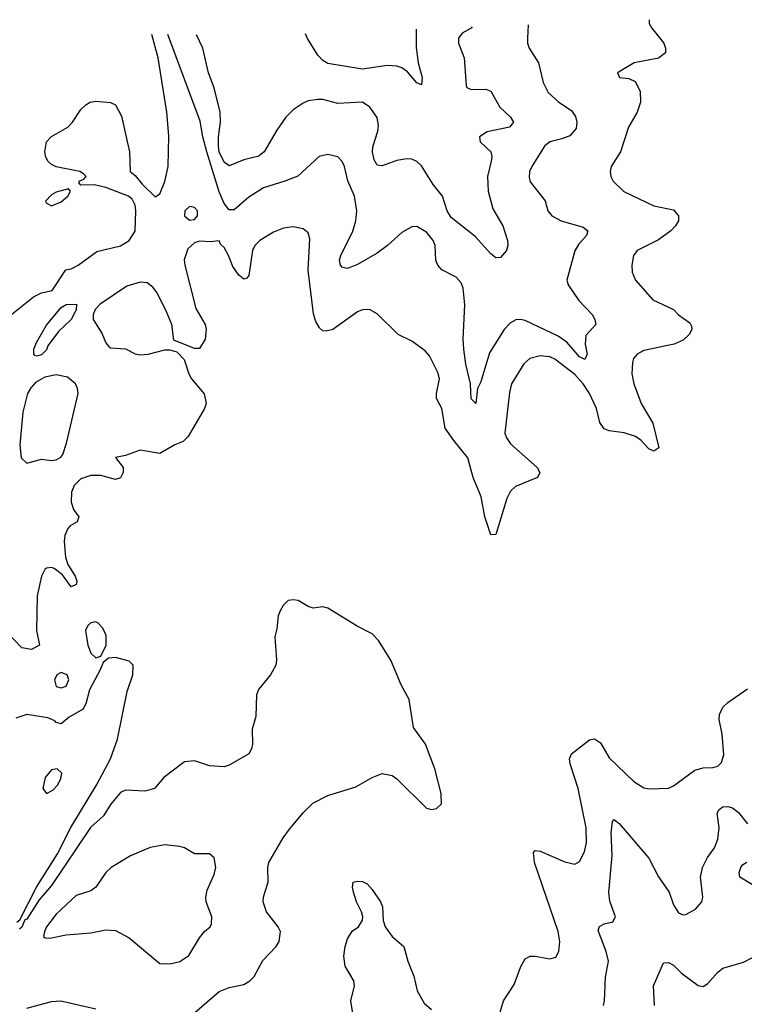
# Model space of a CAD drawing. Header units: inches. Extents: x 1843162 to 1959474, y 907081 to 1016326.
# Tile 188 of 256: x 1864362 to 1867297, y 1012235 to 1016225. Entities that reach past the tile are written whole.
import ezdxf

# ---------------------------------------------------------------- set-up
doc = ezdxf.new("R2010")
doc.units = ezdxf.units.IN
doc.header["$MEASUREMENT"] = 0
doc.layers.add('B8061', color=7, linetype='Continuous')

msp = doc.modelspace()

# ---------------------------------------------------------------- linework, layer by layer
at = {"layer": 'B8061', "color": 5}
for points, elevation in [([(1866912.1, 1016224.8), (1866912.4, 1016210), (1866922.4, 1016190), (1866970.5, 1016130), (1866978, 1016110), (1866977.3, 1016090), (1866950, 1016069.6), (1866851.3, 1016050), (1866782.8, 1016010), (1866791.1, 1015991.1), (1866830, 1015986), (1866854.7, 1015974.7), (1866874.8, 1015934.8), (1866876, 1015890), (1866863.7, 1015850), (1866827.6, 1015790), (1866796, 1015690), (1866757.6, 1015630), (1866754, 1015610), (1866755.8, 1015590), (1866765.3, 1015570), (1866809.1, 1015529.1), (1866930, 1015471.3), (1867010, 1015453.8), (1867030.2, 1015430), (1867030.2, 1015410), (1867018.5, 1015390), (1866999.1, 1015370), (1866950, 1015333.4), (1866862.6, 1015290), (1866848.9, 1015270), (1866841.3, 1015230), (1866842.3, 1015202.3), (1866856.4, 1015170), (1866926, 1015090), (1867010, 1015050.3), (1867030, 1015028.8), (1867076.1, 1014996.1), (1867083.1, 1014983.1), (1867084.9, 1014970), (1867073.7, 1014950), (1867050, 1014925.8), (1867013, 1014910), (1866890, 1014884.5), (1866863.6, 1014870), (1866848.4, 1014851.6), (1866843.7, 1014836.3), (1866841.2, 1014790), (1866849.5, 1014750), (1866879, 1014670), (1866926.2, 1014590), (1866950.4, 1014489.6), (1866930, 1014477), (1866910, 1014486), (1866879.8, 1014519.8), (1866856.4, 1014536.4), (1866810, 1014551.3), (1866750, 1014559.3), (1866730, 1014567.1), (1866712.4, 1014592.4), (1866699, 1014650), (1866670.4, 1014710), (1866643.7, 1014750), (1866610, 1014786.6), (1866530, 1014849.9), (1866510, 1014858.9), (1866470, 1014863.2), (1866428.4, 1014851.6), (1866403.6, 1014830), (1866353.8, 1014750), (1866345.8, 1014714.2), (1866327.5, 1014550), (1866333.8, 1014530), (1866350, 1014505.8), (1866458.4, 1014410), (1866468.2, 1014390), (1866459.1, 1014370), (1866370, 1014333.7), (1866350, 1014314.7), (1866335.7, 1014284.2), (1866290, 1014139), (1866270, 1014137.2), (1866246.5, 1014210), (1866231.1, 1014291.1), (1866199.4, 1014370), (1866177.3, 1014450), (1866119.8, 1014519.8), (1866085.6, 1014570), (1866071.4, 1014650), (1866050.6, 1014690), (1866050.5, 1014710), (1866062.6, 1014770), (1866055.4, 1014795.4), (1866022.3, 1014862.3), (1866003.7, 1014883.7), (1865950, 1014922), (1865894.5, 1014950), (1865810, 1015033), (1865779, 1015050), (1865750, 1015048.7), (1865730, 1015040.9), (1865630, 1014969), (1865602.7, 1014962.7), (1865590, 1014964.6), (1865576.2, 1014976.2), (1865561.8, 1015001.8), (1865552.5, 1015032.5), (1865530.8, 1015210), (1865537.3, 1015337.3), (1865530, 1015360.9), (1865510, 1015376.9), (1865470, 1015385.4), (1865430, 1015380.4), (1865390, 1015363.9), (1865334, 1015330), (1865314.9, 1015310), (1865304.6, 1015290), (1865290, 1015188), (1865282, 1015178), (1865270, 1015173.2), (1865250, 1015189.3), (1865225.5, 1015225.5), (1865208.2, 1015270), (1865190, 1015301.6), (1865175.2, 1015315.2), (1865170, 1015329.2), (1865135.2, 1015324.8), (1865090, 1015327.2), (1865070, 1015320.2), (1865043.3, 1015296.7), (1865027.6, 1015252.4), (1865030.1, 1015230), (1865075.2, 1015055.2), (1865113.1, 1014990), (1865117.6, 1014970), (1865113.4, 1014930), (1865090, 1014893.2), (1865070, 1014892.3), (1864986.6, 1014926.6), (1864978.1, 1014990), (1864958, 1015038), (1864918.1, 1015118.1), (1864901.7, 1015141.7), (1864878.3, 1015158.3), (1864850, 1015162), (1864795.4, 1015144.6), (1864687.2, 1015072.8), (1864667.1, 1015050), (1864659.1, 1015030), (1864659.3, 1015010), (1864694.5, 1014954.5), (1864710, 1014916), (1864721.7, 1014901.7), (1864730, 1014895.8), (1864791, 1014891), (1864830, 1014871.1), (1864850, 1014866.7), (1864882.7, 1014870), (1864950, 1014887.5), (1864970, 1014887.1), (1864998.6, 1014878.6), (1865027.5, 1014847.5), (1865046.3, 1014790), (1865057.7, 1014770), (1865108.9, 1014708.9), (1865116.9, 1014670), (1865110.7, 1014649.3), (1865043.9, 1014536.1), (1865024.1, 1014515.9), (1864990, 1014502.9), (1864930, 1014467.5), (1864850, 1014480.8), (1864790, 1014459.5), (1864750, 1014450.8), (1864781.3, 1014410), (1864780.7, 1014390), (1864770, 1014368.7), (1864750, 1014361.9), (1864690, 1014378.2), (1864650, 1014378.7), (1864610, 1014364.9), (1864582.5, 1014337.5), (1864571.7, 1014310), (1864569.7, 1014270), (1864580.2, 1014240.2), (1864601.3, 1014210), (1864594, 1014190), (1864566.4, 1014173.6), (1864557.1, 1014162.9), (1864544.7, 1014135.3), (1864542.5, 1014110), (1864547.8, 1014047.8), (1864557.1, 1014017.1), (1864586.5, 1013970), (1864593.4, 1013950), (1864590, 1013936), (1864570, 1013926.3), (1864535.4, 1013975.4), (1864500.7, 1014000.7), (1864490, 1014005.2), (1864470, 1014002.4), (1864463.4, 1013996.6), (1864450.5, 1013970), (1864432.9, 1013890), (1864430.1, 1013750.1), (1864442, 1013690), (1864410, 1013673.2), (1864370, 1013679.6), (1864306.4, 1013746.4)], 680), ([(1866421.5, 1016204.6), (1866418.5, 1016150), (1866418.5, 1016130), (1866425.2, 1016110), (1866464, 1016050), (1866481.7, 1015970), (1866502.6, 1015930), (1866545.7, 1015890), (1866596.8, 1015856.8), (1866613.2, 1015833.2), (1866619, 1015810), (1866615.5, 1015784.5), (1866590, 1015754.4), (1866558.5, 1015741.5), (1866510, 1015730.6), (1866487.4, 1015712.6), (1866436.5, 1015630), (1866426.9, 1015610), (1866425.2, 1015585.2), (1866430, 1015568), (1866490, 1015490.6), (1866501.7, 1015450), (1866517.6, 1015430), (1866555.5, 1015410), (1866644.1, 1015384.1), (1866663.8, 1015370), (1866658, 1015350), (1866625.7, 1015314.3), (1866611.2, 1015288.8), (1866578, 1015170), (1866583.2, 1015150), (1866626.6, 1015086.6), (1866680.3, 1015030), (1866692.2, 1015010), (1866695.5, 1014990), (1866655.2, 1014944.7), (1866652.6, 1014910), (1866661.1, 1014870), (1866651.3, 1014848.7), (1866630, 1014859.3), (1866578.1, 1014918.1), (1866543, 1014943), (1866410, 1015005.4), (1866390, 1015010.5), (1866371.5, 1015008.5), (1866350, 1014996.5), (1866324.6, 1014970), (1866264.4, 1014875.6), (1866230, 1014757.6), (1866216.9, 1014730), (1866210, 1014669.2), (1866190, 1014689), (1866188.4, 1014750), (1866169.2, 1014829.2), (1866160.4, 1014890), (1866158.3, 1014930), (1866165.3, 1015070), (1866157.6, 1015137.6), (1866150, 1015158.7), (1866130, 1015181.3), (1866071.3, 1015211.3), (1866055.1, 1015230), (1866048, 1015250), (1866044.4, 1015310), (1866036.4, 1015330), (1866010, 1015364), (1865970, 1015387.4), (1865950, 1015386.2), (1865910, 1015362.7), (1865851.6, 1015310), (1865810, 1015279.2), (1865730, 1015232.6), (1865690, 1015216.9), (1865670, 1015220.7), (1865660.7, 1015230), (1865656.9, 1015250), (1865662.3, 1015270), (1865711.8, 1015368.2), (1865724, 1015410), (1865727, 1015450), (1865718.2, 1015510), (1865691.4, 1015571.4), (1865677.3, 1015630), (1865668.6, 1015650), (1865650, 1015669.7), (1865610, 1015679.3), (1865575.5, 1015670), (1865488.9, 1015591.1), (1865436.4, 1015570), (1865350, 1015544.2), (1865290, 1015506), (1865230, 1015454.6), (1865210, 1015454.1), (1865190, 1015479.5), (1865170, 1015527.9), (1865119.3, 1015690), (1865103.4, 1015750), (1865093.2, 1015813.2), (1864961.8, 1016164.5)], 660), ([(1866195.3, 1016195.3), (1866190, 1016190.8), (1866154, 1016170), (1866138.9, 1016150), (1866138.9, 1016130), (1866162.3, 1016070), (1866170, 1015958), (1866173.4, 1015950), (1866190, 1015942.3), (1866250, 1015943.2), (1866270, 1015934.6), (1866307.2, 1015870), (1866350.3, 1015830), (1866362.6, 1015810), (1866345.5, 1015790), (1866256, 1015770), (1866224.9, 1015750), (1866227.7, 1015730), (1866270.3, 1015690), (1866274.4, 1015670), (1866272.1, 1015652.1), (1866257.2, 1015590), (1866259.8, 1015530), (1866278.7, 1015458.7), (1866318.5, 1015390), (1866337.3, 1015330), (1866339.5, 1015310), (1866334, 1015290), (1866310, 1015260.9), (1866290, 1015259.5), (1866270, 1015276.2), (1866207, 1015347), (1866110, 1015423), (1866093.4, 1015450), (1866073.9, 1015510), (1866037.1, 1015557.1), (1865990, 1015632.6), (1865971.2, 1015650), (1865950, 1015659.3), (1865930, 1015661.5), (1865890, 1015654), (1865830, 1015633.3), (1865810, 1015635.6), (1865797.2, 1015657.2), (1865790.9, 1015690), (1865792, 1015710), (1865812.5, 1015772.5), (1865814.6, 1015794.6), (1865810, 1015828.7), (1865780.7, 1015870), (1865750, 1015891), (1865650, 1015885.8), (1865590, 1015901), (1865570, 1015901.1), (1865530, 1015895.4), (1865510, 1015887.2), (1865470, 1015859.7), (1865440.2, 1015830), (1865402.8, 1015777.2), (1865352.6, 1015690), (1865340.3, 1015679.7), (1865330, 1015672.1), (1865270, 1015657.2), (1865210, 1015632.8), (1865190, 1015646.9), (1865170, 1015689.6), (1865167.3, 1015712.7), (1865167.3, 1015750), (1865175.8, 1015810), (1865173.6, 1015850), (1865148.9, 1015948.9), (1865126.6, 1016010), (1865103.1, 1016110), (1865077.4, 1016164.1)], 640), ([(1865967.5, 1016185.9), (1865968.1, 1016111.9), (1865976.2, 1016050), (1865992, 1015990), (1865990, 1015961.2), (1865970, 1015969.6), (1865933.1, 1016013.1), (1865910, 1016029.8), (1865890, 1016037.2), (1865850, 1016038.6), (1865750, 1016024.8), (1865610, 1016047.2), (1865590, 1016059.7), (1865570, 1016081.3), (1865528.2, 1016148.2), (1865519.2, 1016167.5)], 620), ([(1864290, 1014999.4), (1864417.6, 1015102.4), (1864450, 1015118), (1864492.9, 1015127.1), (1864548.9, 1015211.1), (1864570, 1015215.4), (1864598.4, 1015230), (1864674.5, 1015285.5), (1864770, 1015309.2), (1864804.7, 1015330), (1864830, 1015368), (1864832.4, 1015450), (1864830, 1015474), (1864818, 1015498), (1864802, 1015510), (1864710, 1015545.5), (1864664.7, 1015555.3), (1864610, 1015554), (1864602, 1015562), (1864602, 1015570), (1864621, 1015579), (1864631.3, 1015590), (1864619.8, 1015599.8), (1864604.7, 1015610), (1864510, 1015628), (1864490, 1015637.5), (1864477.5, 1015650), (1864467.7, 1015667.7), (1864464.1, 1015690), (1864470.2, 1015729.8), (1864490, 1015751.1), (1864557.1, 1015790), (1864575.8, 1015810), (1864610, 1015860.9), (1864630, 1015879.6), (1864647.3, 1015890), (1864670, 1015894.7), (1864730, 1015889.5), (1864750, 1015879.3), (1864774, 1015834), (1864807.1, 1015690), (1864809, 1015610), (1864830, 1015593.2), (1864858, 1015558), (1864910, 1015506.9), (1864930, 1015519.7), (1864950.1, 1015569.9), (1864963.4, 1015630), (1864966.4, 1015753.6), (1864957.8, 1015850), (1864922.5, 1016070), (1864897.6, 1016164.8)], 660), ([(1865070, 1012201.3), (1865170, 1012287.2), (1865210, 1012303.1), (1865270, 1012315.8), (1865294, 1012330), (1865311.6, 1012348.4), (1865346.6, 1012413.4), (1865400.5, 1012470), (1865412.3, 1012490), (1865418.3, 1012530), (1865408.2, 1012550), (1865361.4, 1012610), (1865348, 1012650), (1865349, 1012671), (1865367.7, 1012730), (1865366.8, 1012790), (1865370.6, 1012810), (1865429.1, 1012910), (1865455.1, 1012944.9), (1865510, 1013011.3), (1865549.9, 1013050.1), (1865610, 1013081.2), (1865724, 1013116), (1865790, 1013154.6), (1865830, 1013170.3), (1865870, 1013162.4), (1865889, 1013149), (1866010, 1013030.5), (1866030, 1013024.4), (1866050, 1013028.4), (1866070, 1013047.3), (1866069.7, 1013090), (1866043.1, 1013190), (1866005.4, 1013290), (1865957.5, 1013357.5), (1865939.7, 1013470), (1865907.4, 1013530), (1865865.6, 1013630), (1865814.8, 1013710), (1865790, 1013736.8), (1865728.2, 1013768.2), (1865610, 1013840.5), (1865590, 1013846), (1865550, 1013840.9), (1865530, 1013846.6), (1865490, 1013871.8), (1865470, 1013874.5), (1865448.9, 1013871.1), (1865428.9, 1013851.1), (1865417.1, 1013830), (1865408.2, 1013810), (1865403.5, 1013756.5), (1865395.3, 1013724.7), (1865402.6, 1013630), (1865399.5, 1013610), (1865377.1, 1013570), (1865329.3, 1013510.7), (1865320.9, 1013490), (1865318, 1013402), (1865303.8, 1013350), (1865304.9, 1013290), (1865301.3, 1013270), (1865290.4, 1013250), (1865210, 1013204.2), (1865190, 1013198.3), (1865130, 1013201.4), (1865070, 1013222.4), (1865030, 1013218.4), (1864945.3, 1013154.7), (1864907.3, 1013110), (1864870, 1013098.4), (1864790, 1013102.9), (1864770, 1013093.3), (1864730, 1013045.3), (1864701.1, 1012998.9), (1864648.3, 1012951.7), (1864490, 1012717.2), (1864440.8, 1012659.2), (1864390, 1012580.2), (1864382.6, 1012577.4), (1864370, 1012547.7), (1864360.7, 1012539.3)], 720), ([(1864350, 1012568), (1864362.5, 1012577.5), (1864429.7, 1012710), (1864514.2, 1012845.8), (1864568.6, 1012951.4), (1864673.9, 1013126.1), (1864729.3, 1013230), (1864758.4, 1013310), (1864797.2, 1013502.8), (1864819.4, 1013570), (1864821.3, 1013610), (1864805.6, 1013625.6), (1864750, 1013640.1), (1864722, 1013638), (1864699.7, 1013620.3), (1864687.9, 1013590), (1864644.1, 1013510), (1864630, 1013452.7), (1864622, 1013438), (1864616.4, 1013430), (1864561.5, 1013398.5), (1864530, 1013371.2), (1864510, 1013376.8), (1864503.9, 1013383.9), (1864476, 1013396), (1864390, 1013409.7), (1864345.7, 1013394.3)], 720), ([(1866291.9, 1012148.1), (1866321.7, 1012250), (1866364.6, 1012315.4), (1866391.5, 1012388.5), (1866410, 1012420.3), (1866430, 1012430.3), (1866450, 1012430.3), (1866510, 1012419.3), (1866533.1, 1012426.9), (1866545.6, 1012450), (1866549.8, 1012490), (1866543.5, 1012530), (1866447.1, 1012810), (1866442.6, 1012850), (1866450, 1012858), (1866470, 1012856.5), (1866570, 1012813.4), (1866610, 1012803.2), (1866630, 1012814.4), (1866650, 1012852.7), (1866657.8, 1012890), (1866656.2, 1012950), (1866624, 1013110), (1866592.1, 1013210), (1866589.3, 1013230.7), (1866597.2, 1013250), (1866670, 1013307.7), (1866690.7, 1013310.8), (1866715, 1013295), (1866750, 1013234.5), (1866850, 1013138.2), (1866890, 1013112.8), (1866911.1, 1013108.9), (1866990, 1013111.7), (1867010, 1013120.3), (1867096.4, 1013183.6), (1867130, 1013194), (1867170, 1013194.7), (1867190, 1013200.9), (1867205, 1013215), (1867214, 1013246), (1867207.8, 1013330), (1867195.2, 1013390), (1867197, 1013410), (1867210, 1013439.1), (1867230, 1013457.9), (1867310, 1013513.8)], 680), ([(1866726.3, 1012230), (1866731.1, 1012250), (1866735.2, 1012344.8), (1866746.4, 1012410), (1866737.3, 1012450), (1866705.8, 1012534.2), (1866710, 1012550.5), (1866730, 1012561.3), (1866764, 1012570), (1866774.7, 1012590), (1866752.7, 1012652.7), (1866748, 1012688), (1866761.7, 1012838.3), (1866758.2, 1012930), (1866763.3, 1012976.7), (1866770, 1012984.4), (1866790, 1012968.4), (1866910, 1012827.4), (1866950, 1012751.6), (1866992.3, 1012690), (1867010, 1012638), (1867030, 1012606.3), (1867050, 1012598), (1867060.1, 1012599.9), (1867099.3, 1012620.7), (1867125.1, 1012650), (1867129.7, 1012670), (1867120.2, 1012750), (1867127.6, 1012790), (1867147.5, 1012830), (1867176.2, 1012870), (1867190, 1012904.9), (1867195.9, 1012950), (1867187.7, 1013010), (1867194.9, 1013025.1), (1867210, 1013035), (1867230, 1013036.8), (1867250, 1013031.8), (1867273.1, 1013013.1), (1867310, 1012967.3)], 660), ([(1867330, 1012719.8), (1867279.1, 1012750), (1867275.8, 1012770), (1867283.2, 1012790), (1867290, 1012800.3), (1867308, 1012812)], 640), ([(1865722, 1012130), (1865703, 1012250), (1865718.3, 1012310), (1865715.9, 1012330), (1865680.8, 1012390), (1865674.6, 1012430), (1865679.6, 1012470), (1865690, 1012500.9), (1865708.4, 1012531.6), (1865733.6, 1012550), (1865750, 1012576), (1865751.6, 1012590), (1865746, 1012610), (1865726.1, 1012650), (1865713.5, 1012690), (1865709.8, 1012710.2), (1865713.2, 1012730), (1865730, 1012734.4), (1865750, 1012732.4), (1865770, 1012723.1), (1865790, 1012700.9), (1865822.7, 1012650), (1865830.9, 1012630), (1865834.7, 1012574.7), (1865841.6, 1012550), (1865870, 1012510.2), (1865918, 1012470), (1865933.6, 1012410), (1865957.8, 1012350), (1865971.3, 1012290), (1866000, 1012240), (1866030, 1012214.6)], 680), ([(1866932.9, 1012230), (1866928.8, 1012310), (1866970, 1012403.7), (1866990, 1012405.5), (1867010, 1012394), (1867042.1, 1012362.1), (1867110, 1012311.7), (1867130, 1012307.2), (1867150, 1012320.3), (1867190, 1012366), (1867210, 1012381.3), (1867294.1, 1012405.9), (1867330, 1012425.5)], 640), ([(1864390, 1012219.8), (1864490, 1012246.5), (1864528.9, 1012248.9), (1864670, 1012217)], 720)]:
    msp.add_lwpolyline(points, dxfattribs=dict(at, elevation=elevation))
for points, elevation in [([(1864559, 1015539), (1864510, 1015526), (1864490, 1015515.1), (1864466.8, 1015490), (1864470, 1015482), (1864490, 1015471.3), (1864530, 1015487.3), (1864557.2, 1015510), (1864568, 1015530)], 660), ([(1865050, 1015468.4), (1865030.9, 1015450), (1865029.8, 1015429.8), (1865050, 1015412.9), (1865070, 1015415.6), (1865082.2, 1015430), (1865082.2, 1015450), (1865070, 1015463.7)], 680), ([(1864430, 1014861.2), (1864423.7, 1014863.7), (1864419, 1014870), (1864419.5, 1014890), (1864430, 1014917.3), (1864470, 1014987.7), (1864530, 1015058.8), (1864549.7, 1015070.3), (1864592.4, 1015072.4), (1864590, 1015048.7), (1864570.4, 1015010), (1864519.1, 1014960.9), (1864476.3, 1014903.7), (1864470, 1014887.3), (1864450, 1014866.6)], 660), ([(1864510, 1014785.5), (1864462.9, 1014777.1), (1864425.4, 1014754.6), (1864406.5, 1014733.5), (1864393.6, 1014710), (1864374.2, 1014634.2), (1864362.6, 1014502.6), (1864367.2, 1014450), (1864390, 1014427.7), (1864450, 1014443.7), (1864490, 1014439), (1864510, 1014441.5), (1864527.8, 1014452.2), (1864536.4, 1014463.6), (1864551.3, 1014508.7), (1864598.4, 1014710), (1864596.4, 1014730), (1864587.2, 1014750), (1864555.9, 1014775.9)], 680), ([(1864670, 1013785.4), (1864650, 1013781.5), (1864637.7, 1013770), (1864628.5, 1013750), (1864637.6, 1013690), (1864650, 1013657.7), (1864670, 1013639.7), (1864690, 1013646.7), (1864711.6, 1013690), (1864712.4, 1013730), (1864698.9, 1013758.9), (1864680.2, 1013780.2)], 720), ([(1864530, 1013580.2), (1864511.6, 1013570), (1864502.7, 1013550), (1864510, 1013523.5), (1864530, 1013517.5), (1864550, 1013525), (1864560.7, 1013550), (1864554.2, 1013570)], 720), ([(1864513.3, 1013190), (1864490, 1013185.9), (1864465, 1013155), (1864456, 1013110), (1864470, 1013089.5), (1864496.4, 1013103.6), (1864515.8, 1013124.2), (1864529, 1013150), (1864532.6, 1013172.6)], 740), ([(1864950, 1012881.1), (1864890, 1012871), (1864810, 1012836.4), (1864732.7, 1012790), (1864710.2, 1012769.8), (1864670, 1012709.8), (1864650, 1012695.1), (1864590, 1012676), (1864510, 1012600.7), (1864470.5, 1012550), (1864462, 1012530), (1864458, 1012510), (1864464.9, 1012504.9), (1864483.8, 1012503.8), (1864550, 1012517.1), (1864650, 1012524.4), (1864710, 1012537.8), (1864750, 1012534.3), (1864805.4, 1012505.4), (1864930, 1012401.3), (1864970, 1012398.9), (1865010, 1012408.9), (1865047, 1012433), (1865090, 1012504.9), (1865109.8, 1012530.2), (1865132.7, 1012550), (1865138.3, 1012561.7), (1865139.6, 1012590), (1865117.4, 1012650), (1865115.8, 1012670), (1865121.8, 1012698.2), (1865150, 1012761), (1865155.8, 1012790), (1865149.6, 1012829.6), (1865130, 1012844.5), (1865070, 1012844.7), (1865030, 1012869.6), (1865010, 1012874.7)], 740)]:
    msp.add_lwpolyline(points, close=True, dxfattribs=dict(at, elevation=elevation))

doc.saveas('drawing.dxf')
